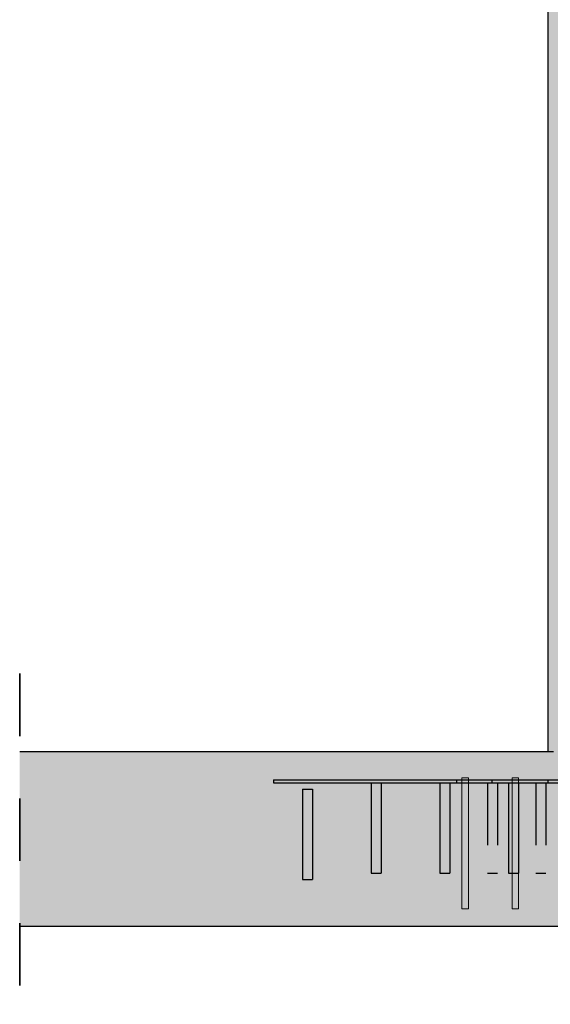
# Model space of a CAD drawing. Header units: millimetres. Extents: x -17.3 to 56.2, y -13.9 to 21.4.
# Tile 22 of 56: x 5.7 to 6.5, y 4.5 to 6. Entities that reach past the tile are written whole.
import ezdxf

# ---------------------------------------------------------------- set-up
doc = ezdxf.new("R2010")
doc.units = ezdxf.units.MM
doc.linetypes.add('HIDDEN', pattern=[0.375, 0.25, -0.125])
for name, color, linetype, lineweight in [('Achsen', 7, 'Continuous', 20), ('Geschnittene Kanten', 7, 'Continuous', 20), ('Schraffuren', 7, 'Continuous', 20)]:
    doc.layers.add(name, color=color, linetype=linetype, lineweight=lineweight)

msp = doc.modelspace()

# ---------------------------------------------------------------- hatches: boundary and pattern name
at = {"layer": 'Schraffuren', "true_color": 0xd7ffd7}
for points in [[(6.506868, 4.856926), (6.746868, 4.856926), (6.746868, 10.416926), (6.506868, 10.416926)], [(5.660105, 4.576933), (7.561628, 4.576933), (7.561628, 4.856933), (5.660105, 4.856933)]]:
    msp.add_hatch(color=254, dxfattribs=at).paths.add_polyline_path(points)
at = {"layer": 'Schraffuren', "true_color": 0x4682b4}
for points in [[(6.066868, 4.806926), (6.286868, 4.806926), (6.286868, 4.811926), (6.066868, 4.811926)], [(6.223868, 4.661926), (6.239868, 4.661926), (6.239868, 4.806926), (6.223868, 4.806926)], [(6.286868, 4.806926), (6.506868, 4.806926), (6.506868, 4.811926), (6.286868, 4.811926)], [(6.333868, 4.661926), (6.349868, 4.661926), (6.349868, 4.806926), (6.333868, 4.806926)], [(6.443868, 4.661926), (6.459868, 4.661926), (6.459868, 4.806926), (6.443868, 4.806926)], [(6.113868, 4.651926), (6.129868, 4.651926), (6.129868, 4.796926), (6.113868, 4.796926)]]:
    msp.add_hatch(color=145, dxfattribs=at).paths.add_polyline_path(points)

# ---------------------------------------------------------------- linework, layer by layer
at = {"color": 2, "linetype": 'HIDDEN', "lineweight": 35, "ltscale": 0.25}
msp.add_line((5.660105, 4.981933), (5.660105, 4.451933), dxfattribs=at)
at = {"color": 3, "linetype": 'HIDDEN', "lineweight": 25, "ltscale": 0.25}
for p, q in [((6.506868, 4.856933), (6.509174, 4.856933)), ((6.509174, 4.856933), (6.516003, 4.856933)), ((6.223868, 4.806926), (6.224477, 4.806926)), ((6.224477, 4.806926), (6.226212, 4.806926)), ((6.226212, 4.806926), (6.228807, 4.806926)), ((6.228807, 4.806926), (6.231868, 4.806926)), ((6.231868, 4.806926), (6.23493, 4.806926)), ((6.23493, 4.806926), (6.237525, 4.806926)), ((6.237525, 4.806926), (6.239259, 4.806926)), ((6.239259, 4.806926), (6.239868, 4.806926)), ((6.333868, 4.806926), (6.334477, 4.806926)), ((6.334477, 4.806926), (6.336212, 4.806926)), ((6.336212, 4.806926), (6.338807, 4.806926)), ((6.338807, 4.806926), (6.341868, 4.806926)), ((6.341868, 4.806926), (6.34493, 4.806926)), ((6.34493, 4.806926), (6.347525, 4.806926)), ((6.347525, 4.806926), (6.349259, 4.806926)), ((6.349259, 4.806926), (6.349868, 4.806926)), ((6.360749, 4.811926), (6.360749, 4.806926)), ((6.410272, 4.806926), (6.410272, 4.661926)), ((6.417318, 4.811926), (6.417318, 4.806926)), ((6.426272, 4.806926), (6.426272, 4.661926)), ((6.443868, 4.806926), (6.444477, 4.806926)), ((6.444477, 4.806926), (6.446212, 4.806926)), ((6.446212, 4.806926), (6.448807, 4.806926)), ((6.448807, 4.806926), (6.451868, 4.806926)), ((6.451868, 4.806926), (6.45493, 4.806926)), ((6.45493, 4.806926), (6.457525, 4.806926)), ((6.457525, 4.806926), (6.459259, 4.806926)), ((6.459259, 4.806926), (6.459868, 4.806926)), ((6.488054, 4.806926), (6.488054, 4.661926)), ((6.504054, 4.806926), (6.504054, 4.661926)), ((6.506868, 4.811926), (6.526459, 4.811926)), ((6.506868, 4.806926), (6.526459, 4.806926)), ((6.410272, 4.661926), (6.410881, 4.661926)), ((6.410881, 4.661926), (6.412615, 4.661926)), ((6.412615, 4.661926), (6.41521, 4.661926)), ((6.41521, 4.661926), (6.418272, 4.661926)), ((6.418272, 4.661926), (6.421333, 4.661926)), ((6.421333, 4.661926), (6.423929, 4.661926)), ((6.423929, 4.661926), (6.425663, 4.661926)), ((6.425663, 4.661926), (6.426272, 4.661926)), ((6.488054, 4.661926), (6.488663, 4.661926)), ((6.488663, 4.661926), (6.490397, 4.661926)), ((6.490397, 4.661926), (6.492992, 4.661926)), ((6.492992, 4.661926), (6.496054, 4.661926)), ((6.496054, 4.661926), (6.499115, 4.661926)), ((6.499115, 4.661926), (6.50171, 4.661926)), ((6.50171, 4.661926), (6.503445, 4.661926)), ((6.503445, 4.661926), (6.504054, 4.661926))]:
    msp.add_line(p, q, dxfattribs=at)
at = {"layer": 'Achsen', "color": 10, "linetype": 'Continuous'}
for p, q in [((6.369181, 4.814933), (6.379681, 4.814933)), ((6.369181, 4.604933), (6.369181, 4.814933)), ((6.379681, 4.814933), (6.379681, 4.604933)), ((6.449618, 4.814933), (6.460118, 4.814933)), ((6.449618, 4.604933), (6.449618, 4.814933)), ((6.460118, 4.814933), (6.460118, 4.604933)), ((6.379681, 4.604933), (6.369181, 4.604933)), ((6.460118, 4.604933), (6.449618, 4.604933))]:
    msp.add_line(p, q, dxfattribs=at)
at = {"layer": 'Geschnittene Kanten', "color": 3, "linetype": 'Continuous', "lineweight": 25}
for p, q in [((6.506868, 10.416926), (6.506868, 4.856926)), ((5.660105, 4.856933), (6.506868, 4.856933)), ((6.066868, 4.811926), (6.066868, 4.806926)), ((6.066868, 4.811926), (6.286868, 4.811926)), ((6.066868, 4.806926), (6.223868, 4.806926)), ((6.223868, 4.806926), (6.223868, 4.661926)), ((6.239868, 4.806926), (6.239868, 4.661926)), ((6.239868, 4.806926), (6.286868, 4.806926)), ((6.286868, 4.811926), (6.506868, 4.811926)), ((6.286868, 4.806926), (6.333868, 4.806926)), ((6.333868, 4.806926), (6.333868, 4.661926)), ((6.349868, 4.806926), (6.349868, 4.661926)), ((6.349868, 4.806926), (6.443868, 4.806926)), ((6.443868, 4.806926), (6.443868, 4.661926)), ((6.459868, 4.806926), (6.459868, 4.661926)), ((6.459868, 4.806926), (6.506868, 4.806926)), ((6.506868, 4.811926), (6.506868, 4.806926)), ((6.113868, 4.796926), (6.113868, 4.651926)), ((6.113868, 4.796926), (6.129868, 4.796926)), ((6.129868, 4.796926), (6.129868, 4.651926)), ((6.223868, 4.661926), (6.239868, 4.661926)), ((6.333868, 4.661926), (6.349868, 4.661926)), ((6.443868, 4.661926), (6.459868, 4.661926)), ((6.113868, 4.651926), (6.129868, 4.651926)), ((5.660105, 4.576933), (7.561628, 4.576933))]:
    msp.add_line(p, q, dxfattribs=at)

doc.saveas('drawing.dxf')
